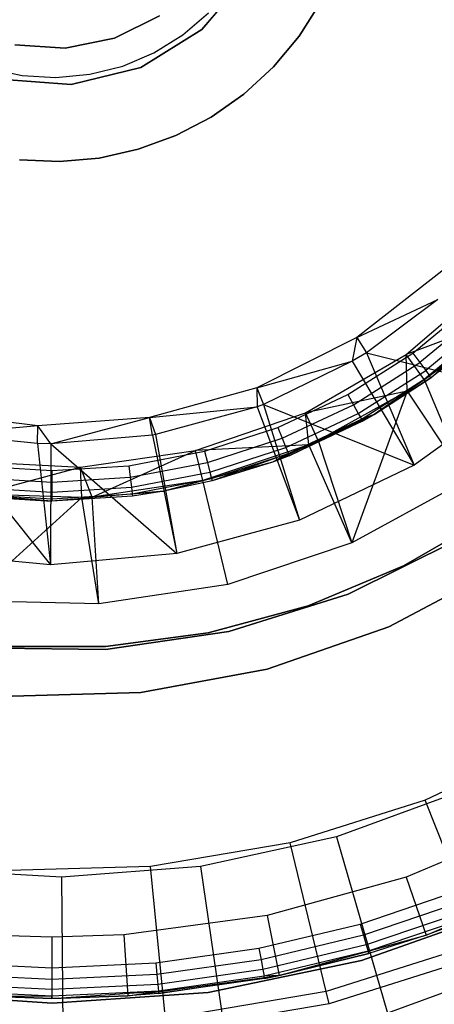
# Model space of a CAD drawing. Extents: x -102 to 101, y -101 to 102.
# Tile 143 of 256: x -2 to 12, y -38 to -5. Entities that reach past the tile are written whole.
import ezdxf

# ---------------------------------------------------------------- set-up
doc = ezdxf.new("R2010")
doc.units = 0
doc.header["$LTSCALE"] = 25.4
doc.layers.get('0').update_dxf_attribs({"linetype": 'CONTINUOUS'})

# ---------------------------------------------------------------- blocks, each defined once
blk = doc.blocks.new('NL2500012268_STL')
at = {"color": 0}
for p, q in [((107.539, -5.691, 336), (109.056, -3.901, 336)), ((109.056, -3.901, 337), (107.539, -5.691, 337)), ((109.056, -3.901, 337), (107.539, -5.691, 337)), ((107.539, -5.691, 336), (109.056, -3.901, 336)), ((111.421, -4.802, 335), (110.72, -5.906, 335)), ((110.72, -5.906, 336), (111.421, -4.802, 336)), ((111.421, -4.802, 335), (110.72, -5.906, 335)), ((110.72, -5.906, 336), (111.421, -4.802, 336)), ((106.918, -5.864, 338), (107.762, -5.144, 338)), ((106.918, -5.864, 338), (107.762, -5.144, 338)), ((106.918, -5.864, 336), (107.762, -5.144, 336)), ((106.918, -5.864, 336), (107.762, -5.144, 336)), ((104.681, -5.968, 1644.11), (106.155, -5.238, 1644.11)), ((106.155, -5.238, 1645.11), (104.681, -5.968, 1645.11)), ((106.155, -5.238, 1645.11), (104.681, -5.968, 1645.11)), ((104.681, -5.968, 1644.11), (106.155, -5.238, 1644.11)), ((105.542, -6.924, 336), (107.539, -5.691, 336)), ((107.539, -5.691, 337), (105.542, -6.924, 337)), ((107.539, -5.691, 337), (105.542, -6.924, 337)), ((105.542, -6.924, 336), (107.539, -5.691, 336)), ((107.539, -5.691, 337), (107.539, -5.691, 336)), ((107.539, -5.691, 337), (107.539, -5.691, 336)), ((103.069, -6.292, 1644.11), (104.681, -5.968, 1644.11)), ((104.681, -5.968, 1645.11), (103.069, -6.292, 1645.11)), ((104.681, -5.968, 1645.11), (103.069, -6.292, 1645.11)), ((103.069, -6.292, 1644.11), (104.681, -5.968, 1644.11)), ((104.681, -5.968, 1644.11), (104.681, -5.968, 1645.11)), ((104.681, -5.968, 1644.11), (104.681, -5.968, 1645.11)), ((105.973, -6.448, 338), (106.918, -5.864, 338)), ((105.973, -6.448, 338), (106.918, -5.864, 338)), ((105.973, -6.448, 336), (106.918, -5.864, 336)), ((105.973, -6.448, 336), (106.918, -5.864, 336)), ((106.918, -5.864, 338), (106.918, -5.864, 336)), ((106.918, -5.864, 338), (106.918, -5.864, 336)), ((110.72, -5.906, 335), (109.881, -6.91, 335)), ((109.881, -6.91, 336), (110.72, -5.906, 336)), ((110.72, -5.906, 335), (109.881, -6.91, 335)), ((109.881, -6.91, 336), (110.72, -5.906, 336)), ((110.72, -5.906, 335), (110.72, -5.906, 336)), ((110.72, -5.906, 335), (110.72, -5.906, 336)), ((101.428, -6.187, 1644.11), (103.069, -6.292, 1644.11)), ((103.069, -6.292, 1645.11), (101.428, -6.187, 1645.11)), ((103.069, -6.292, 1645.11), (101.428, -6.187, 1645.11)), ((101.428, -6.187, 1644.11), (103.069, -6.292, 1644.11)), ((103.069, -6.292, 1644.11), (103.069, -6.292, 1645.11)), ((103.069, -6.292, 1644.11), (103.069, -6.292, 1645.11)), ((104.951, -6.88, 338), (105.973, -6.448, 338)), ((104.951, -6.88, 338), (105.973, -6.448, 338)), ((104.951, -6.88, 336), (105.973, -6.448, 336)), ((104.951, -6.88, 336), (105.973, -6.448, 336)), ((105.973, -6.448, 338), (105.973, -6.448, 336)), ((105.973, -6.448, 338), (105.973, -6.448, 336)), ((100.577, -6.954, 338), (101.662, -7.189, 338)), ((100.577, -6.954, 338), (101.662, -7.189, 338)), ((100.577, -6.954, 336), (101.662, -7.189, 336)), ((100.577, -6.954, 336), (101.662, -7.189, 336)), ((103.263, -7.481, 336), (105.542, -6.924, 336)), ((105.542, -6.924, 337), (103.263, -7.481, 337)), ((105.542, -6.924, 337), (103.263, -7.481, 337)), ((103.263, -7.481, 336), (105.542, -6.924, 336)), ((103.875, -7.151, 338), (104.951, -6.88, 338)), ((103.875, -7.151, 338), (104.951, -6.88, 338)), ((103.875, -7.151, 336), (104.951, -6.88, 336)), ((103.875, -7.151, 336), (104.951, -6.88, 336)), ((104.951, -6.88, 338), (104.951, -6.88, 336)), ((104.951, -6.88, 338), (104.951, -6.88, 336)), ((105.542, -6.924, 337), (105.542, -6.924, 336)), ((105.542, -6.924, 337), (105.542, -6.924, 336)), ((109.881, -6.91, 335), (108.918, -7.795, 335)), ((108.918, -7.795, 336), (109.881, -6.91, 336)), ((109.881, -6.91, 335), (108.918, -7.795, 335)), ((108.918, -7.795, 336), (109.881, -6.91, 336)), ((109.881, -6.91, 335), (109.881, -6.91, 336)), ((109.881, -6.91, 335), (109.881, -6.91, 336)), ((100.923, -7.305, 336), (103.263, -7.481, 336)), ((103.263, -7.481, 337), (100.923, -7.305, 337)), ((103.263, -7.481, 337), (100.923, -7.305, 337)), ((100.923, -7.305, 336), (103.263, -7.481, 336)), ((101.662, -7.189, 338), (102.77, -7.255, 338)), ((101.662, -7.189, 338), (102.77, -7.255, 338)), ((101.662, -7.189, 338), (101.662, -7.189, 336)), ((101.662, -7.189, 336), (102.77, -7.255, 336)), ((101.662, -7.189, 338), (101.662, -7.189, 336)), ((101.662, -7.189, 336), (102.77, -7.255, 336)), ((102.77, -7.255, 338), (103.875, -7.151, 338)), ((102.77, -7.255, 338), (103.875, -7.151, 338)), ((102.77, -7.255, 336), (103.875, -7.151, 336)), ((102.77, -7.255, 336), (103.875, -7.151, 336)), ((102.77, -7.255, 338), (102.77, -7.255, 336)), ((102.77, -7.255, 338), (102.77, -7.255, 336)), ((103.875, -7.151, 338), (103.875, -7.151, 336)), ((103.875, -7.151, 338), (103.875, -7.151, 336)), ((103.263, -7.481, 337), (103.263, -7.481, 336)), ((103.263, -7.481, 337), (103.263, -7.481, 336)), ((108.918, -7.795, 335), (107.848, -8.547, 335)), ((107.848, -8.547, 336), (108.918, -7.795, 336)), ((108.918, -7.795, 335), (107.848, -8.547, 335)), ((107.848, -8.547, 336), (108.918, -7.795, 336)), ((108.918, -7.795, 335), (108.918, -7.795, 336)), ((108.918, -7.795, 335), (108.918, -7.795, 336)), ((107.848, -8.547, 335), (106.688, -9.153, 335)), ((106.688, -9.153, 336), (107.848, -8.547, 336)), ((107.848, -8.547, 335), (106.688, -9.153, 335)), ((106.688, -9.153, 336), (107.848, -8.547, 336)), ((107.848, -8.547, 335), (107.848, -8.547, 336)), ((107.848, -8.547, 335), (107.848, -8.547, 336)), ((106.688, -9.153, 335), (105.46, -9.602, 335)), ((105.46, -9.602, 336), (106.688, -9.153, 336)), ((106.688, -9.153, 335), (105.46, -9.602, 335)), ((105.46, -9.602, 336), (106.688, -9.153, 336)), ((106.688, -9.153, 335), (106.688, -9.153, 336)), ((106.688, -9.153, 335), (106.688, -9.153, 336)), ((105.46, -9.602, 335), (104.183, -9.887, 335)), ((104.183, -9.887, 336), (105.46, -9.602, 336)), ((105.46, -9.602, 335), (104.183, -9.887, 335)), ((104.183, -9.887, 336), (105.46, -9.602, 336)), ((105.46, -9.602, 335), (105.46, -9.602, 336)), ((105.46, -9.602, 335), (105.46, -9.602, 336)), ((102.88, -10.003, 335), (101.573, -9.948, 335)), ((101.573, -9.948, 336), (102.88, -10.003, 336)), ((102.88, -10.003, 335), (101.573, -9.948, 335)), ((101.573, -9.948, 336), (102.88, -10.003, 336)), ((104.183, -9.887, 335), (102.88, -10.003, 335)), ((102.88, -10.003, 336), (104.183, -9.887, 336)), ((104.183, -9.887, 335), (102.88, -10.003, 335)), ((102.88, -10.003, 336), (104.183, -9.887, 336)), ((104.183, -9.887, 335), (104.183, -9.887, 336)), ((104.183, -9.887, 335), (104.183, -9.887, 336)), ((102.88, -10.003, 335), (102.88, -10.003, 336)), ((102.88, -10.003, 335), (102.88, -10.003, 336)), ((115.489, -13.508, 333.5), (112.608, -15.754, 333.5)), ((115.489, -13.508, 333.5), (112.608, -15.754, 333.5)), ((114.228, -16.312, 336), (117.104, -13.825, 336)), ((114.228, -16.312, 336), (117.104, -13.825, 336)), ((112.608, -15.754, 333.5), (115.254, -14.512, 331.452)), ((112.608, -15.754, 333.5), (115.254, -14.512, 331.452)), ((115.254, -14.512, 331.452), (112.921, -16.248, 331.452)), ((115.254, -14.512, 331.452), (112.921, -16.248, 331.452)), ((114.445, -16.261, 323.667), (116.39, -14.652, 323.667)), ((114.445, -16.261, 323.667), (116.39, -14.652, 323.667)), ((116.652, -14.931, 323.591), (114.67, -16.571, 323.591)), ((116.652, -14.931, 323.591), (114.67, -16.571, 323.591)), ((117.119, -15.222, 332.5), (114.228, -16.312, 336)), ((117.119, -15.222, 332.5), (114.228, -16.312, 336)), ((117.119, -15.222, 332.5), (114.807, -17.127, 332.5)), ((117.119, -15.222, 332.5), (114.807, -17.127, 332.5)), ((116.874, -15.168, 323.374), (114.861, -16.833, 323.374)), ((116.874, -15.168, 323.374), (114.861, -16.833, 323.374)), ((114.988, -17.009, 323.05), (117.023, -15.326, 323.05)), ((114.988, -17.009, 323.05), (117.023, -15.326, 323.05)), ((115.033, -17.07, 322.667), (117.023, -15.326, 323.05)), ((115.033, -17.07, 322.667), (117.023, -15.326, 323.05)), ((112.608, -15.754, 333.5), (109.344, -17.395, 333.5)), ((112.608, -15.754, 333.5), (109.344, -17.395, 333.5)), ((112.608, -15.754, 333.5), (112.461, -16.53, 331.452)), ((112.608, -15.754, 333.5), (112.461, -16.53, 331.452)), ((112.608, -15.754, 333.5), (112.921, -16.248, 331.452)), ((112.608, -15.754, 333.5), (112.921, -16.248, 331.452)), ((110.932, -18.209, 336), (114.228, -16.312, 336)), ((110.932, -18.209, 336), (114.228, -16.312, 336)), ((112.314, -17.614, 323.667), (114.445, -16.261, 323.667)), ((112.314, -17.614, 323.667), (114.445, -16.261, 323.667)), ((112.921, -16.248, 331.452), (112.461, -16.53, 331.452)), ((112.921, -16.248, 331.452), (112.461, -16.53, 331.452)), ((112.921, -16.248, 331.452), (114.48, -19.928, 327.5)), ((112.921, -16.248, 331.452), (114.48, -19.928, 327.5)), ((112.921, -16.248, 331.452), (117.847, -17.495, 327.5)), ((112.921, -16.248, 331.452), (117.847, -17.495, 327.5)), ((116.194, -16.164, 314.167), (113.181, -18.273, 314.167)), ((116.194, -16.164, 314.167), (113.181, -18.273, 314.167)), ((114.257, -17.504, 332.5), (114.228, -16.312, 336)), ((114.807, -17.127, 332.5), (114.228, -16.312, 336)), ((114.257, -17.504, 332.5), (114.228, -16.312, 336)), ((114.807, -17.127, 332.5), (114.228, -16.312, 336)), ((114.445, -16.261, 323.667), (114.67, -16.571, 323.591)), ((114.445, -16.261, 323.667), (114.67, -16.571, 323.591)), ((116.194, -16.164, 314.167), (115.033, -17.07, 322.667)), ((116.194, -16.164, 314.167), (115.033, -17.07, 322.667)), ((116.194, -16.164, 322.667), (115.033, -17.07, 322.667)), ((116.194, -16.164, 322.667), (115.033, -17.07, 322.667)), ((109.344, -17.395, 333.5), (112.461, -16.53, 331.452)), ((109.344, -17.395, 333.5), (112.461, -16.53, 331.452)), ((112.461, -16.53, 331.452), (109.555, -17.941, 331.452)), ((112.461, -16.53, 331.452), (109.555, -17.941, 331.452)), ((112.461, -16.53, 331.452), (114.48, -19.928, 327.5)), ((112.461, -16.53, 331.452), (114.48, -19.928, 327.5)), ((112.498, -17.949, 323.591), (114.67, -16.571, 323.591)), ((112.498, -17.949, 323.591), (114.67, -16.571, 323.591)), ((114.67, -16.571, 323.591), (114.861, -16.833, 323.374)), ((114.67, -16.571, 323.591), (114.861, -16.833, 323.374)), ((112.655, -18.233, 323.374), (114.861, -16.833, 323.374)), ((112.655, -18.233, 323.374), (114.861, -16.833, 323.374)), ((112.759, -18.423, 323.05), (114.988, -17.009, 323.05)), ((112.759, -18.423, 323.05), (114.988, -17.009, 323.05)), ((113.181, -18.273, 322.667), (114.988, -17.009, 323.05)), ((113.181, -18.273, 322.667), (114.988, -17.009, 323.05)), ((114.861, -16.833, 323.374), (114.988, -17.009, 323.05)), ((114.861, -16.833, 323.374), (114.988, -17.009, 323.05)), ((115.033, -17.07, 322.667), (114.988, -17.009, 323.05)), ((115.033, -17.07, 322.667), (114.988, -17.009, 323.05)), ((113.181, -18.273, 314.167), (115.033, -17.07, 322.667)), ((115.033, -17.07, 322.667), (113.181, -18.273, 322.667)), ((113.181, -18.273, 314.167), (115.033, -17.07, 322.667)), ((115.033, -17.07, 322.667), (113.181, -18.273, 322.667)), ((114.807, -17.127, 332.5), (114.257, -17.504, 332.5)), ((114.807, -17.127, 332.5), (114.257, -17.504, 332.5)), ((114.807, -17.127, 332.5), (116.192, -20.421, 329)), ((114.807, -17.127, 332.5), (116.192, -20.421, 329)), ((109.344, -17.395, 333.5), (105.823, -18.368, 333.5)), ((109.344, -17.395, 333.5), (105.823, -18.368, 333.5)), ((109.344, -17.395, 333.5), (109.353, -18.017, 331.452)), ((109.344, -17.395, 333.5), (109.353, -18.017, 331.452)), ((109.344, -17.395, 333.5), (109.555, -17.941, 331.452)), ((109.344, -17.395, 333.5), (109.555, -17.941, 331.452)), ((110.03, -18.689, 323.667), (112.314, -17.614, 323.667)), ((110.03, -18.689, 323.667), (112.314, -17.614, 323.667)), ((114.257, -17.504, 332.5), (110.932, -18.209, 336)), ((114.257, -17.504, 332.5), (110.932, -18.209, 336)), ((114.257, -17.504, 332.5), (111.347, -19.119, 332.5)), ((114.257, -17.504, 332.5), (111.347, -19.119, 332.5)), ((112.314, -17.614, 323.667), (112.498, -17.949, 323.591)), ((112.314, -17.614, 323.667), (112.498, -17.949, 323.591)), ((114.257, -17.504, 332.5), (112.442, -22.463, 329)), ((114.257, -17.504, 332.5), (112.442, -22.463, 329)), ((114.257, -17.504, 332.5), (116.192, -20.421, 329)), ((114.257, -17.504, 332.5), (116.192, -20.421, 329)), ((117.847, -17.495, 327.5), (114.48, -19.928, 327.5)), ((117.847, -17.495, 327.5), (114.48, -19.928, 327.5)), ((105.823, -18.368, 333.5), (109.353, -18.017, 331.452)), ((105.823, -18.368, 333.5), (109.353, -18.017, 331.452)), ((109.353, -18.017, 331.452), (106.029, -18.925, 331.452)), ((109.353, -18.017, 331.452), (106.029, -18.925, 331.452)), ((109.555, -17.941, 331.452), (109.353, -18.017, 331.452)), ((109.555, -17.941, 331.452), (109.353, -18.017, 331.452)), ((109.353, -18.017, 331.452), (110.732, -21.721, 327.5)), ((109.353, -18.017, 331.452), (110.732, -21.721, 327.5)), ((109.555, -17.941, 331.452), (110.732, -21.721, 327.5)), ((109.555, -17.941, 331.452), (110.732, -21.721, 327.5)), ((109.555, -17.941, 331.452), (114.48, -19.928, 327.5)), ((109.555, -17.941, 331.452), (114.48, -19.928, 327.5)), ((110.171, -19.044, 323.591), (112.498, -17.949, 323.591)), ((110.171, -19.044, 323.591), (112.498, -17.949, 323.591)), ((112.498, -17.949, 323.591), (112.655, -18.233, 323.374)), ((112.498, -17.949, 323.591), (112.655, -18.233, 323.374)), ((102.18, -18.635, 333.5), (98.555, -18.186, 333.5)), ((102.18, -18.635, 333.5), (98.555, -18.186, 333.5)), ((107.338, -19.448, 336), (110.932, -18.209, 336)), ((107.338, -19.448, 336), (110.932, -18.209, 336)), ((113.181, -18.273, 314.167), (109.847, -19.828, 314.167)), ((113.181, -18.273, 314.167), (109.847, -19.828, 314.167)), ((110.29, -19.346, 323.374), (112.655, -18.233, 323.374)), ((110.29, -19.346, 323.374), (112.655, -18.233, 323.374)), ((110.398, -19.618, 322.667), (113.181, -18.273, 314.167)), ((110.398, -19.618, 322.667), (113.181, -18.273, 314.167)), ((111.042, -19.255, 332.5), (110.932, -18.209, 336)), ((111.347, -19.119, 332.5), (110.932, -18.209, 336)), ((111.042, -19.255, 332.5), (110.932, -18.209, 336)), ((111.347, -19.119, 332.5), (110.932, -18.209, 336)), ((112.655, -18.233, 323.374), (112.759, -18.423, 323.05)), ((112.655, -18.233, 323.374), (112.759, -18.423, 323.05)), ((113.181, -18.273, 322.667), (112.759, -18.423, 323.05)), ((113.181, -18.273, 322.667), (112.759, -18.423, 323.05)), ((113.181, -18.273, 322.667), (112.796, -18.49, 322.667)), ((112.796, -18.49, 322.667), (113.181, -18.273, 314.167)), ((112.796, -18.49, 322.667), (113.181, -18.273, 314.167)), ((113.181, -18.273, 322.667), (112.796, -18.49, 322.667)), ((113.181, -18.273, 314.167), (113.181, -18.273, 322.667)), ((113.181, -18.273, 314.167), (113.181, -18.273, 322.667)), ((102.18, -18.635, 333.5), (99.166, -18.908, 331.452)), ((102.18, -18.635, 333.5), (99.166, -18.908, 331.452)), ((102.165, -19.219, 331.452), (102.18, -18.635, 333.5)), ((102.165, -19.219, 331.452), (102.18, -18.635, 333.5)), ((105.823, -18.368, 333.5), (102.18, -18.635, 333.5)), ((105.823, -18.368, 333.5), (102.18, -18.635, 333.5)), ((102.597, -19.225, 331.452), (102.18, -18.635, 333.5)), ((102.597, -19.225, 331.452), (102.18, -18.635, 333.5)), ((102.597, -19.225, 331.452), (105.823, -18.368, 333.5)), ((102.597, -19.225, 331.452), (105.823, -18.368, 333.5)), ((105.923, -18.944, 331.452), (105.823, -18.368, 333.5)), ((105.823, -18.368, 333.5), (106.029, -18.925, 331.452)), ((105.923, -18.944, 331.452), (105.823, -18.368, 333.5)), ((105.823, -18.368, 333.5), (106.029, -18.925, 331.452)), ((110.37, -19.548, 323.05), (112.759, -18.423, 323.05)), ((110.37, -19.548, 323.05), (112.759, -18.423, 323.05)), ((112.796, -18.49, 322.667), (110.398, -19.618, 322.667)), ((112.796, -18.49, 322.667), (110.398, -19.618, 322.667)), ((112.796, -18.49, 322.667), (112.759, -18.423, 323.05)), ((112.796, -18.49, 322.667), (112.759, -18.423, 323.05)), ((102.165, -19.219, 331.452), (99.166, -18.908, 331.452)), ((99.166, -18.908, 331.452), (102.587, -23.178, 327.5)), ((102.165, -19.219, 331.452), (99.166, -18.908, 331.452)), ((99.166, -18.908, 331.452), (102.587, -23.178, 327.5)), ((105.923, -18.944, 331.452), (102.597, -19.225, 331.452)), ((105.923, -18.944, 331.452), (102.597, -19.225, 331.452)), ((106.029, -18.925, 331.452), (105.923, -18.944, 331.452)), ((106.029, -18.925, 331.452), (105.923, -18.944, 331.452)), ((105.923, -18.944, 331.452), (106.725, -22.816, 327.5)), ((105.923, -18.944, 331.452), (106.725, -22.816, 327.5)), ((106.029, -18.925, 331.452), (106.725, -22.816, 327.5)), ((106.029, -18.925, 331.452), (106.725, -22.816, 327.5)), ((107.629, -19.469, 323.667), (110.03, -18.689, 323.667)), ((107.629, -19.469, 323.667), (110.03, -18.689, 323.667)), ((110.03, -18.689, 323.667), (110.171, -19.044, 323.591)), ((110.03, -18.689, 323.667), (110.171, -19.044, 323.591)), ((102.597, -19.225, 331.452), (102.165, -19.219, 331.452)), ((102.165, -19.219, 331.452), (102.587, -23.178, 327.5)), ((102.165, -19.219, 331.452), (102.587, -23.178, 327.5)), ((102.597, -19.225, 331.452), (102.165, -19.219, 331.452)), ((102.597, -19.225, 331.452), (102.587, -23.178, 327.5)), ((102.597, -19.225, 331.452), (102.587, -23.178, 327.5)), ((102.597, -19.225, 331.452), (106.725, -22.816, 327.5)), ((102.597, -19.225, 331.452), (106.725, -22.816, 327.5)), ((111.042, -19.255, 332.5), (107.338, -19.448, 336)), ((111.042, -19.255, 332.5), (107.338, -19.448, 336)), ((111.042, -19.255, 332.5), (107.572, -20.42, 332.5)), ((111.042, -19.255, 332.5), (107.572, -20.42, 332.5)), ((107.725, -19.839, 323.591), (110.171, -19.044, 323.591)), ((107.725, -19.839, 323.591), (110.171, -19.044, 323.591)), ((110.171, -19.044, 323.591), (110.29, -19.346, 323.374)), ((110.171, -19.044, 323.591), (110.29, -19.346, 323.374)), ((111.347, -19.119, 332.5), (111.042, -19.255, 332.5)), ((111.347, -19.119, 332.5), (111.042, -19.255, 332.5)), ((112.442, -22.463, 329), (111.042, -19.255, 332.5)), ((112.442, -22.463, 329), (111.042, -19.255, 332.5)), ((111.347, -19.119, 332.5), (112.442, -22.463, 329)), ((111.347, -19.119, 332.5), (112.442, -22.463, 329)), ((103.574, -19.985, 336), (107.338, -19.448, 336)), ((103.574, -19.985, 336), (107.338, -19.448, 336)), ((103.953, -20.965, 332.5), (107.338, -19.448, 336)), ((103.953, -20.965, 332.5), (107.338, -19.448, 336)), ((105.15, -19.942, 323.667), (107.629, -19.469, 323.667)), ((105.15, -19.942, 323.667), (107.629, -19.469, 323.667)), ((107.572, -20.42, 332.5), (107.338, -19.448, 336)), ((107.572, -20.42, 332.5), (107.338, -19.448, 336)), ((107.629, -19.469, 323.667), (107.725, -19.839, 323.591)), ((107.629, -19.469, 323.667), (107.725, -19.839, 323.591)), ((107.805, -20.153, 323.374), (110.29, -19.346, 323.374)), ((107.805, -20.153, 323.374), (110.29, -19.346, 323.374)), ((107.859, -20.363, 323.05), (110.37, -19.548, 323.05)), ((107.859, -20.363, 323.05), (110.37, -19.548, 323.05)), ((110.37, -19.548, 323.05), (107.878, -20.437, 322.667)), ((110.37, -19.548, 323.05), (107.878, -20.437, 322.667)), ((110.37, -19.548, 323.05), (109.847, -19.828, 322.667)), ((110.37, -19.548, 323.05), (109.847, -19.828, 322.667)), ((110.398, -19.618, 322.667), (109.847, -19.828, 314.167)), ((110.398, -19.618, 322.667), (109.847, -19.828, 314.167)), ((110.398, -19.618, 322.667), (109.847, -19.828, 322.667)), ((110.398, -19.618, 322.667), (109.847, -19.828, 322.667)), ((110.29, -19.346, 323.374), (110.37, -19.548, 323.05)), ((110.29, -19.346, 323.374), (110.37, -19.548, 323.05)), ((110.398, -19.618, 322.667), (110.37, -19.548, 323.05)), ((110.398, -19.618, 322.667), (110.37, -19.548, 323.05)), ((99.776, -19.799, 336), (103.574, -19.985, 336)), ((99.776, -19.799, 336), (103.574, -19.985, 336)), ((100.112, -19.942, 323.667), (102.631, -20.1, 323.667)), ((100.112, -19.942, 323.667), (102.631, -20.1, 323.667)), ((102.631, -20.1, 323.667), (105.15, -19.942, 323.667)), ((102.631, -20.1, 323.667), (105.15, -19.942, 323.667)), ((105.15, -19.942, 323.667), (105.198, -20.321, 323.591)), ((105.15, -19.942, 323.667), (105.198, -20.321, 323.591)), ((105.198, -20.321, 323.591), (107.725, -19.839, 323.591)), ((105.198, -20.321, 323.591), (107.725, -19.839, 323.591)), ((109.847, -19.828, 314.167), (106.295, -20.779, 314.167)), ((109.847, -19.828, 314.167), (106.295, -20.779, 314.167)), ((107.725, -19.839, 323.591), (107.805, -20.153, 323.374)), ((107.725, -19.839, 323.591), (107.805, -20.153, 323.374)), ((109.847, -19.828, 314.167), (107.878, -20.437, 322.667)), ((109.847, -19.828, 322.667), (107.878, -20.437, 322.667)), ((109.847, -19.828, 314.167), (107.878, -20.437, 322.667)), ((109.847, -19.828, 322.667), (107.878, -20.437, 322.667)), ((109.847, -19.828, 322.667), (109.847, -19.828, 314.167)), ((109.847, -19.828, 322.667), (109.847, -19.828, 314.167)), ((114.48, -19.928, 327.5), (110.732, -21.721, 327.5)), ((114.48, -19.928, 327.5), (110.732, -21.721, 327.5)), ((100.293, -20.874, 332.5), (103.574, -19.985, 336)), ((100.293, -20.874, 332.5), (103.574, -19.985, 336)), ((102.631, -20.1, 323.667), (102.631, -20.483, 323.591)), ((102.631, -20.1, 323.667), (102.631, -20.483, 323.591)), ((103.62, -20.984, 332.5), (103.574, -19.985, 336)), ((103.62, -20.984, 332.5), (103.574, -19.985, 336)), ((103.953, -20.965, 332.5), (103.574, -19.985, 336)), ((103.953, -20.965, 332.5), (103.574, -19.985, 336)), ((105.239, -20.643, 323.374), (107.805, -20.153, 323.374)), ((105.239, -20.643, 323.374), (107.805, -20.153, 323.374)), ((107.805, -20.153, 323.374), (107.859, -20.363, 323.05)), ((107.805, -20.153, 323.374), (107.859, -20.363, 323.05)), ((100.064, -20.321, 323.591), (102.631, -20.483, 323.591)), ((100.064, -20.321, 323.591), (102.631, -20.483, 323.591)), ((102.631, -20.483, 323.591), (105.198, -20.321, 323.591)), ((102.631, -20.483, 323.591), (105.198, -20.321, 323.591)), ((102.631, -20.483, 323.591), (102.631, -20.807, 323.374)), ((102.631, -20.483, 323.591), (102.631, -20.807, 323.374)), ((107.572, -20.42, 332.5), (103.953, -20.965, 332.5)), ((107.572, -20.42, 332.5), (103.953, -20.965, 332.5)), ((105.198, -20.321, 323.591), (105.239, -20.643, 323.374)), ((105.198, -20.321, 323.591), (105.239, -20.643, 323.374)), ((105.266, -20.858, 323.05), (107.859, -20.363, 323.05)), ((105.266, -20.858, 323.05), (107.859, -20.363, 323.05)), ((107.859, -20.363, 323.05), (106.295, -20.779, 322.667)), ((107.859, -20.363, 323.05), (106.295, -20.779, 322.667)), ((107.878, -20.437, 322.667), (106.295, -20.779, 314.167)), ((107.878, -20.437, 322.667), (106.295, -20.779, 314.167)), ((107.878, -20.437, 322.667), (106.295, -20.779, 322.667)), ((107.878, -20.437, 322.667), (106.295, -20.779, 322.667)), ((108.393, -23.822, 329), (107.572, -20.42, 332.5)), ((108.393, -23.822, 329), (107.572, -20.42, 332.5)), ((107.859, -20.363, 323.05), (107.878, -20.437, 322.667)), ((107.859, -20.363, 323.05), (107.878, -20.437, 322.667)), ((116.192, -20.421, 329), (112.442, -22.463, 329)), ((116.192, -20.421, 329), (112.442, -22.463, 329)), ((102.631, -21.1, 314.167), (98.967, -20.779, 314.167)), ((102.631, -21.1, 314.167), (98.967, -20.779, 314.167)), ((99.996, -20.858, 323.05), (102.631, -21.024, 323.05)), ((99.996, -20.858, 323.05), (102.631, -21.024, 323.05)), ((100.023, -20.643, 323.374), (102.631, -20.807, 323.374)), ((100.023, -20.643, 323.374), (102.631, -20.807, 323.374)), ((103.62, -20.984, 332.5), (100.293, -20.874, 332.5)), ((103.62, -20.984, 332.5), (100.293, -20.874, 332.5)), ((102.631, -20.807, 323.374), (105.239, -20.643, 323.374)), ((102.631, -20.807, 323.374), (105.239, -20.643, 323.374)), ((106.295, -20.779, 314.167), (102.631, -21.1, 314.167)), ((106.295, -20.779, 314.167), (102.631, -21.1, 314.167)), ((102.631, -20.807, 323.374), (102.631, -21.024, 323.05)), ((102.631, -20.807, 323.374), (102.631, -21.024, 323.05)), ((102.631, -21.024, 323.05), (105.266, -20.858, 323.05)), ((102.631, -21.024, 323.05), (105.266, -20.858, 323.05)), ((105.239, -20.643, 323.374), (105.266, -20.858, 323.05)), ((105.239, -20.643, 323.374), (105.266, -20.858, 323.05)), ((105.266, -20.858, 323.05), (106.295, -20.779, 322.667)), ((105.266, -20.858, 323.05), (106.295, -20.779, 322.667)), ((105.266, -20.858, 323.05), (105.275, -20.934, 322.667)), ((105.266, -20.858, 323.05), (105.275, -20.934, 322.667)), ((106.295, -20.779, 314.167), (105.275, -20.934, 322.667)), ((106.295, -20.779, 322.667), (105.275, -20.934, 322.667)), ((106.295, -20.779, 314.167), (105.275, -20.934, 322.667)), ((106.295, -20.779, 322.667), (105.275, -20.934, 322.667)), ((106.295, -20.779, 322.667), (106.295, -20.779, 314.167)), ((106.295, -20.779, 322.667), (106.295, -20.779, 314.167)), ((99.901, -24.352, 329), (103.62, -20.984, 332.5)), ((99.901, -24.352, 329), (103.62, -20.984, 332.5)), ((102.631, -21.1, 322.667), (99.986, -20.934, 322.667)), ((99.986, -20.934, 322.667), (102.631, -21.1, 314.167)), ((99.986, -20.934, 322.667), (102.631, -21.1, 314.167)), ((102.631, -21.1, 322.667), (99.986, -20.934, 322.667)), ((105.275, -20.934, 322.667), (102.631, -21.1, 314.167)), ((105.275, -20.934, 322.667), (102.631, -21.1, 322.667)), ((105.275, -20.934, 322.667), (102.631, -21.1, 314.167)), ((105.275, -20.934, 322.667), (102.631, -21.1, 322.667)), ((102.631, -21.024, 323.05), (102.631, -21.1, 322.667)), ((102.631, -21.024, 323.05), (102.631, -21.1, 322.667)), ((102.631, -21.1, 322.667), (102.631, -21.1, 314.167)), ((102.631, -21.1, 322.667), (102.631, -21.1, 314.167)), ((103.953, -20.965, 332.5), (103.62, -20.984, 332.5)), ((103.953, -20.965, 332.5), (103.62, -20.984, 332.5)), ((104.17, -24.459, 329), (103.62, -20.984, 332.5)), ((104.17, -24.459, 329), (103.62, -20.984, 332.5)), ((104.17, -24.459, 329), (103.953, -20.965, 332.5)), ((104.17, -24.459, 329), (103.953, -20.965, 332.5)), ((114.141, -23.216, 1644), (117.072, -21.517, 1644)), ((117.072, -21.517, 1643), (114.141, -23.216, 1643)), ((114.141, -23.216, 1644), (117.072, -21.517, 1644)), ((117.072, -21.517, 1643), (114.141, -23.216, 1643)), ((110.732, -21.721, 327.5), (106.725, -22.816, 327.5)), ((110.732, -21.721, 327.5), (106.725, -22.816, 327.5)), ((112.442, -22.463, 329), (108.393, -23.822, 329)), ((112.442, -22.463, 329), (108.393, -23.822, 329)), ((115.978, -22.328, 1717), (112.322, -24.139, 1717)), ((112.322, -24.139, 1641), (115.978, -22.328, 1641)), ((112.322, -24.139, 1641), (115.978, -22.328, 1641)), ((115.978, -22.328, 1717), (112.322, -24.139, 1717)), ((102.587, -23.178, 327.5), (98.45, -22.795, 327.5)), ((102.587, -23.178, 327.5), (98.45, -22.795, 327.5)), ((106.725, -22.816, 327.5), (102.587, -23.178, 327.5)), ((106.725, -22.816, 327.5), (102.587, -23.178, 327.5)), ((111.013, -24.517, 1644), (114.141, -23.216, 1644)), ((114.141, -23.216, 1643), (111.013, -24.517, 1643)), ((111.013, -24.517, 1644), (114.141, -23.216, 1644)), ((114.141, -23.216, 1643), (111.013, -24.517, 1643)), ((113.657, -25.205, 1717), (117.375, -23.229, 1717)), ((117.375, -23.229, 1641), (113.657, -25.205, 1641)), ((113.657, -25.205, 1717), (117.375, -23.229, 1717)), ((117.375, -23.229, 1641), (113.657, -25.205, 1641)), ((114.141, -23.216, 1644), (114.141, -23.216, 1643)), ((114.141, -23.216, 1644), (114.141, -23.216, 1643)), ((108.393, -23.822, 329), (104.17, -24.459, 329)), ((108.393, -23.822, 329), (104.17, -24.459, 329)), ((104.17, -24.459, 329), (99.901, -24.352, 329)), ((104.17, -24.459, 329), (99.901, -24.352, 329)), ((112.322, -24.139, 1717), (108.427, -25.355, 1717)), ((108.427, -25.355, 1641), (112.322, -24.139, 1641)), ((108.427, -25.355, 1641), (112.322, -24.139, 1641)), ((112.322, -24.139, 1717), (108.427, -25.355, 1717)), ((112.322, -24.139, 1641), (112.322, -24.139, 1717)), ((112.322, -24.139, 1641), (112.322, -24.139, 1717)), ((107.742, -25.4, 1644), (111.013, -24.517, 1644)), ((111.013, -24.517, 1643), (107.742, -25.4, 1643)), ((107.742, -25.4, 1644), (111.013, -24.517, 1644)), ((111.013, -24.517, 1643), (107.742, -25.4, 1643)), ((111.013, -24.517, 1644), (111.013, -24.517, 1643)), ((111.013, -24.517, 1644), (111.013, -24.517, 1643)), ((104.384, -25.848, 1644), (107.742, -25.4, 1644)), ((107.742, -25.4, 1643), (104.384, -25.848, 1643)), ((104.384, -25.848, 1644), (107.742, -25.4, 1644)), ((107.742, -25.4, 1643), (104.384, -25.848, 1643)), ((108.427, -25.355, 1717), (104.391, -25.948, 1717)), ((104.391, -25.948, 1641), (108.427, -25.355, 1641)), ((104.391, -25.948, 1641), (108.427, -25.355, 1641)), ((108.427, -25.355, 1717), (104.391, -25.948, 1717)), ((107.742, -25.4, 1644), (107.742, -25.4, 1643)), ((107.742, -25.4, 1644), (107.742, -25.4, 1643)), ((108.427, -25.355, 1641), (108.427, -25.355, 1717)), ((108.427, -25.355, 1641), (108.427, -25.355, 1717)), ((109.682, -26.591, 1717), (113.657, -25.205, 1717)), ((113.657, -25.205, 1641), (109.682, -26.591, 1641)), ((109.682, -26.591, 1717), (113.657, -25.205, 1717)), ((113.657, -25.205, 1641), (109.682, -26.591, 1641)), ((113.657, -25.205, 1717), (113.657, -25.205, 1641)), ((113.657, -25.205, 1717), (113.657, -25.205, 1641)), ((104.391, -25.948, 1717), (100.311, -25.901, 1717)), ((100.311, -25.901, 1641), (104.391, -25.948, 1641)), ((100.311, -25.901, 1641), (104.391, -25.948, 1641)), ((104.391, -25.948, 1717), (100.311, -25.901, 1717)), ((100.996, -25.854, 1644), (104.384, -25.848, 1644)), ((104.384, -25.848, 1643), (100.996, -25.854, 1643)), ((100.996, -25.854, 1644), (104.384, -25.848, 1644)), ((104.384, -25.848, 1643), (100.996, -25.854, 1643)), ((104.384, -25.848, 1644), (104.384, -25.848, 1643)), ((104.384, -25.848, 1644), (104.384, -25.848, 1643)), ((104.391, -25.948, 1641), (104.391, -25.948, 1717)), ((104.391, -25.948, 1641), (104.391, -25.948, 1717)), ((105.541, -27.353, 1717), (109.682, -26.591, 1717)), ((109.682, -26.591, 1641), (105.541, -27.353, 1641)), ((105.541, -27.353, 1717), (109.682, -26.591, 1717)), ((109.682, -26.591, 1641), (105.541, -27.353, 1641)), ((109.682, -26.591, 1717), (109.682, -26.591, 1641)), ((109.682, -26.591, 1717), (109.682, -26.591, 1641)), ((101.333, -27.475, 1717), (105.541, -27.353, 1717)), ((105.541, -27.353, 1641), (101.333, -27.475, 1641)), ((101.333, -27.475, 1717), (105.541, -27.353, 1717)), ((105.541, -27.353, 1641), (101.333, -27.475, 1641)), ((105.541, -27.353, 1717), (105.541, -27.353, 1641)), ((105.541, -27.353, 1717), (105.541, -27.353, 1641)), ((119.023, -28.874, 327.5), (114.846, -30.872, 327.5)), ((119.023, -28.874, 327.5), (114.846, -30.872, 327.5)), ((116.227, -30.506, 329), (111.947, -32.071, 329)), ((116.227, -30.506, 329), (111.947, -32.071, 329)), ((114.846, -30.872, 327.5), (110.432, -32.27, 327.5)), ((114.846, -30.872, 327.5), (110.432, -32.27, 327.5)), ((116.684, -35.522, 322.5), (114.846, -30.872, 327.5)), ((116.684, -35.522, 322.5), (114.846, -30.872, 327.5)), ((118.574, -31.551, 297.167), (114.226, -33.394, 297.167)), ((118.574, -31.551, 297.167), (114.226, -33.394, 297.167)), ((111.947, -32.071, 329), (107.494, -33.039, 329)), ((111.947, -32.071, 329), (107.494, -33.039, 329)), ((111.947, -32.071, 329), (113.617, -37.828, 323.005)), ((111.947, -32.071, 329), (113.617, -37.828, 323.005)), ((110.432, -32.27, 327.5), (105.866, -33.039, 327.5)), ((110.432, -32.27, 327.5), (105.866, -33.039, 327.5)), ((111.605, -37.13, 322.5), (110.432, -32.27, 327.5)), ((111.605, -37.13, 322.5), (110.432, -32.27, 327.5)), ((102.951, -33.391, 329), (98.402, -33.122, 329)), ((102.951, -33.391, 329), (98.402, -33.122, 329)), ((105.866, -33.039, 327.5), (101.237, -33.166, 327.5)), ((105.866, -33.039, 327.5), (101.237, -33.166, 327.5)), ((107.494, -33.039, 329), (102.951, -33.391, 329)), ((107.494, -33.039, 329), (102.951, -33.391, 329)), ((106.351, -38.016, 322.5), (105.866, -33.039, 327.5)), ((106.351, -38.016, 322.5), (105.866, -33.039, 327.5)), ((107.494, -33.039, 329), (108.365, -38.97, 323.005)), ((107.494, -33.039, 329), (108.365, -38.97, 323.005)), ((102.951, -33.391, 329), (103.006, -39.386, 323.005)), ((102.951, -33.391, 329), (103.006, -39.386, 323.005)), ((114.226, -33.394, 297.167), (109.672, -34.642, 297.167)), ((114.226, -33.394, 297.167), (109.672, -34.642, 297.167)), ((114.226, -33.394, 297.167), (114.882, -35.283, 299.167)), ((114.226, -33.394, 297.167), (114.882, -35.283, 299.167)), ((114.882, -35.283, 299.167), (119.476, -33.336, 299.167)), ((114.882, -35.283, 299.167), (119.476, -33.336, 299.167)), ((112.723, -34.921, 314.167), (115.949, -33.822, 314.167)), ((112.723, -34.921, 314.167), (115.949, -33.822, 314.167)), ((112.764, -36.116, 333), (117.586, -34.402, 333)), ((117.586, -34.402, 335), (112.764, -36.116, 335)), ((117.586, -34.402, 335), (112.764, -36.116, 335)), ((112.764, -36.116, 333), (117.586, -34.402, 333)), ((116.089, -34.178, 314.091), (112.829, -35.289, 314.091)), ((116.089, -34.178, 314.091), (112.829, -35.289, 314.091)), ((109.672, -34.642, 297.167), (104.992, -35.271, 297.167)), ((109.672, -34.642, 297.167), (104.992, -35.271, 297.167)), ((109.672, -34.642, 297.167), (110.07, -36.602, 299.167)), ((109.672, -34.642, 297.167), (110.07, -36.602, 299.167)), ((116.208, -34.48, 313.874), (112.919, -35.6, 313.874)), ((116.208, -34.48, 313.874), (112.919, -35.6, 313.874)), ((116.287, -34.682, 313.55), (112.979, -35.808, 313.55)), ((116.287, -34.682, 313.55), (112.979, -35.808, 313.55)), ((114.882, -35.283, 313.167), (116.287, -34.682, 313.55)), ((114.882, -35.283, 313.167), (116.287, -34.682, 313.55)), ((109.409, -35.713, 314.167), (112.723, -34.921, 314.167)), ((109.409, -35.713, 314.167), (112.723, -34.921, 314.167)), ((112.723, -34.921, 314.167), (112.829, -35.289, 314.091)), ((112.723, -34.921, 314.167), (112.829, -35.289, 314.091)), ((116.315, -34.753, 313.167), (114.882, -35.283, 299.167)), ((116.315, -34.753, 313.167), (114.882, -35.283, 299.167)), ((116.315, -34.753, 313.167), (114.882, -35.283, 313.167)), ((116.315, -34.753, 313.167), (114.882, -35.283, 313.167)), ((102.631, -35.35, 297.167), (100.27, -35.271, 297.167)), ((102.631, -35.35, 297.167), (100.27, -35.271, 297.167)), ((104.992, -35.271, 297.167), (102.631, -35.35, 297.167)), ((104.992, -35.271, 297.167), (102.631, -35.35, 297.167)), ((102.631, -35.35, 297.167), (102.631, -37.35, 299.167)), ((102.631, -35.35, 297.167), (102.631, -37.35, 299.167)), ((104.992, -35.271, 297.167), (105.125, -37.267, 299.167)), ((104.992, -35.271, 297.167), (105.125, -37.267, 299.167)), ((112.829, -35.289, 314.091), (109.48, -36.088, 314.091)), ((112.829, -35.289, 314.091), (109.48, -36.088, 314.091)), ((110.07, -36.602, 299.167), (114.882, -35.283, 299.167)), ((110.07, -36.602, 299.167), (114.882, -35.283, 299.167)), ((112.829, -35.289, 314.091), (112.919, -35.6, 313.874)), ((112.829, -35.289, 314.091), (112.919, -35.6, 313.874)), ((112.979, -35.808, 313.55), (114.882, -35.283, 313.167)), ((112.979, -35.808, 313.55), (114.882, -35.283, 313.167)), ((114.882, -35.283, 299.167), (113.001, -35.882, 313.167)), ((114.882, -35.283, 299.167), (113.001, -35.882, 313.167)), ((114.882, -35.283, 313.167), (113.001, -35.882, 313.167)), ((114.882, -35.283, 313.167), (113.001, -35.882, 313.167)), ((114.882, -35.283, 299.167), (114.882, -35.283, 313.167)), ((114.882, -35.283, 299.167), (114.882, -35.283, 313.167)), ((106.035, -36.19, 314.167), (109.409, -35.713, 314.167)), ((106.035, -36.19, 314.167), (109.409, -35.713, 314.167)), ((109.409, -35.713, 314.167), (109.48, -36.088, 314.091)), ((109.409, -35.713, 314.167), (109.48, -36.088, 314.091)), ((112.919, -35.6, 313.874), (109.54, -36.407, 313.874)), ((112.919, -35.6, 313.874), (109.54, -36.407, 313.874)), ((116.684, -35.522, 322.5), (111.605, -37.13, 322.5)), ((116.684, -35.522, 322.5), (111.605, -37.13, 322.5)), ((112.919, -35.6, 313.874), (112.979, -35.808, 313.55)), ((112.919, -35.6, 313.874), (112.979, -35.808, 313.55)), ((112.979, -35.808, 313.55), (109.581, -36.62, 313.55)), ((112.979, -35.808, 313.55), (109.581, -36.62, 313.55)), ((110.07, -36.602, 313.167), (112.979, -35.808, 313.55)), ((110.07, -36.602, 313.167), (112.979, -35.808, 313.55)), ((110.07, -36.602, 299.167), (113.001, -35.882, 313.167)), ((113.001, -35.882, 313.167), (110.07, -36.602, 313.167)), ((110.07, -36.602, 299.167), (113.001, -35.882, 313.167)), ((113.001, -35.882, 313.167), (110.07, -36.602, 313.167)), ((116.835, -35.904, 299), (111.701, -37.529, 299)), ((116.835, -35.904, 299), (111.701, -37.529, 299)), ((113.001, -35.882, 313.167), (112.979, -35.808, 313.55)), ((113.001, -35.882, 313.167), (112.979, -35.808, 313.55)), ((118.665, -35.982, 323.005), (113.617, -37.828, 323.005)), ((118.665, -35.982, 323.005), (113.617, -37.828, 323.005)), ((99.227, -36.19, 314.167), (102.631, -36.35, 314.167)), ((99.227, -36.19, 314.167), (102.631, -36.35, 314.167)), ((102.631, -36.35, 314.167), (106.035, -36.19, 314.167)), ((102.631, -36.35, 314.167), (106.035, -36.19, 314.167)), ((102.631, -36.35, 314.167), (102.631, -36.733, 314.091)), ((102.631, -36.35, 314.167), (102.631, -36.733, 314.091)), ((106.035, -36.19, 314.167), (106.07, -36.571, 314.091)), ((106.035, -36.19, 314.167), (106.07, -36.571, 314.091)), ((109.48, -36.088, 314.091), (106.07, -36.571, 314.091)), ((109.48, -36.088, 314.091), (106.07, -36.571, 314.091)), ((107.752, -37.157, 333), (112.764, -36.116, 333)), ((112.764, -36.116, 335), (107.752, -37.157, 335)), ((112.764, -36.116, 335), (107.752, -37.157, 335)), ((107.752, -37.157, 333), (112.764, -36.116, 333)), ((109.48, -36.088, 314.091), (109.54, -36.407, 313.874)), ((109.48, -36.088, 314.091), (109.54, -36.407, 313.874)), ((112.764, -36.116, 335), (112.764, -36.116, 333)), ((112.764, -36.116, 335), (112.764, -36.116, 333)), ((102.631, -36.733, 314.091), (99.191, -36.571, 314.091)), ((102.631, -36.733, 314.091), (99.191, -36.571, 314.091)), ((106.07, -36.571, 314.091), (102.631, -36.733, 314.091)), ((106.07, -36.571, 314.091), (102.631, -36.733, 314.091)), ((105.125, -37.267, 299.167), (110.07, -36.602, 299.167)), ((105.125, -37.267, 299.167), (110.07, -36.602, 299.167)), ((106.07, -36.571, 314.091), (106.101, -36.894, 313.874)), ((106.07, -36.571, 314.091), (106.101, -36.894, 313.874)), ((109.54, -36.407, 313.874), (106.101, -36.894, 313.874)), ((109.54, -36.407, 313.874), (106.101, -36.894, 313.874)), ((109.581, -36.62, 313.55), (106.121, -37.11, 313.55)), ((109.581, -36.62, 313.55), (106.121, -37.11, 313.55)), ((106.128, -37.186, 313.167), (110.07, -36.602, 299.167)), ((106.128, -37.186, 313.167), (110.07, -36.602, 299.167)), ((109.54, -36.407, 313.874), (109.581, -36.62, 313.55)), ((109.54, -36.407, 313.874), (109.581, -36.62, 313.55)), ((110.07, -36.602, 313.167), (109.581, -36.62, 313.55)), ((110.07, -36.602, 313.167), (109.581, -36.62, 313.55)), ((109.595, -36.695, 313.167), (109.581, -36.62, 313.55)), ((109.595, -36.695, 313.167), (109.581, -36.62, 313.55)), ((110.07, -36.602, 313.167), (109.595, -36.695, 313.167)), ((109.595, -36.695, 313.167), (110.07, -36.602, 299.167)), ((109.595, -36.695, 313.167), (110.07, -36.602, 299.167)), ((110.07, -36.602, 313.167), (109.595, -36.695, 313.167)), ((110.07, -36.602, 313.167), (110.07, -36.602, 299.167)), ((110.07, -36.602, 313.167), (110.07, -36.602, 299.167)), ((102.631, -37.057, 313.874), (99.161, -36.894, 313.874)), ((102.631, -37.057, 313.874), (99.161, -36.894, 313.874)), ((102.631, -36.733, 314.091), (102.631, -37.057, 313.874)), ((102.631, -36.733, 314.091), (102.631, -37.057, 313.874)), ((106.101, -36.894, 313.874), (102.631, -37.057, 313.874)), ((106.101, -36.894, 313.874), (102.631, -37.057, 313.874)), ((106.101, -36.894, 313.874), (106.121, -37.11, 313.55)), ((106.101, -36.894, 313.874), (106.121, -37.11, 313.55)), ((109.595, -36.695, 313.167), (106.128, -37.186, 313.167)), ((109.595, -36.695, 313.167), (106.128, -37.186, 313.167)), ((97.54, -37.157, 333), (102.646, -37.506, 333)), ((102.646, -37.506, 335), (97.54, -37.157, 335)), ((102.646, -37.506, 335), (97.54, -37.157, 335)), ((97.54, -37.157, 333), (102.646, -37.506, 333)), ((102.631, -37.274, 313.55), (99.14, -37.11, 313.55)), ((102.631, -37.274, 313.55), (99.14, -37.11, 313.55)), ((102.631, -37.35, 313.167), (100.136, -37.267, 313.167)), ((100.136, -37.267, 299.167), (102.631, -37.35, 299.167)), ((100.136, -37.267, 313.167), (102.631, -37.274, 313.55)), ((100.136, -37.267, 313.167), (102.631, -37.274, 313.55)), ((102.631, -37.35, 313.167), (100.136, -37.267, 313.167)), ((100.136, -37.267, 299.167), (102.631, -37.35, 299.167)), ((102.631, -37.057, 313.874), (102.631, -37.274, 313.55)), ((102.631, -37.057, 313.874), (102.631, -37.274, 313.55)), ((102.631, -37.35, 313.167), (106.121, -37.11, 313.55)), ((106.121, -37.11, 313.55), (102.631, -37.274, 313.55)), ((102.631, -37.35, 313.167), (106.121, -37.11, 313.55)), ((106.121, -37.11, 313.55), (102.631, -37.274, 313.55)), ((105.125, -37.267, 313.167), (102.631, -37.35, 313.167)), ((102.631, -37.35, 299.167), (105.125, -37.267, 299.167)), ((105.125, -37.267, 313.167), (102.631, -37.35, 313.167)), ((102.631, -37.35, 299.167), (105.125, -37.267, 299.167)), ((102.631, -37.35, 313.167), (102.631, -37.274, 313.55)), ((102.631, -37.35, 313.167), (102.631, -37.274, 313.55)), ((102.646, -37.506, 333), (107.752, -37.157, 333)), ((107.752, -37.157, 335), (102.646, -37.506, 335)), ((107.752, -37.157, 335), (102.646, -37.506, 335)), ((102.646, -37.506, 333), (107.752, -37.157, 333)), ((105.125, -37.267, 313.167), (106.121, -37.11, 313.55)), ((105.125, -37.267, 313.167), (106.121, -37.11, 313.55)), ((106.128, -37.186, 313.167), (105.125, -37.267, 299.167)), ((106.128, -37.186, 313.167), (105.125, -37.267, 299.167)), ((106.128, -37.186, 313.167), (105.125, -37.267, 313.167)), ((106.128, -37.186, 313.167), (105.125, -37.267, 313.167)), ((105.125, -37.267, 313.167), (105.125, -37.267, 299.167)), ((105.125, -37.267, 313.167), (105.125, -37.267, 299.167)), ((106.121, -37.11, 313.55), (106.128, -37.186, 313.167)), ((106.121, -37.11, 313.55), (106.128, -37.186, 313.167)), ((111.605, -37.13, 322.5), (106.351, -38.016, 322.5)), ((111.605, -37.13, 322.5), (106.351, -38.016, 322.5)), ((107.752, -37.157, 335), (107.752, -37.157, 333)), ((107.752, -37.157, 335), (107.752, -37.157, 333)), ((111.701, -37.529, 299), (111.605, -37.13, 322.5)), ((111.701, -37.529, 299), (111.605, -37.13, 322.5)), ((102.631, -37.35, 313.167), (102.631, -37.35, 299.167)), ((102.631, -37.35, 313.167), (102.631, -37.35, 299.167)), ((102.646, -37.506, 333), (102.646, -37.506, 335)), ((102.646, -37.506, 333), (102.646, -37.506, 335)), ((111.701, -37.529, 299), (106.391, -38.424, 299)), ((111.701, -37.529, 299), (106.391, -38.424, 299))]:
    blk.add_line(p, q, dxfattribs=at)

msp = doc.modelspace()

# ---------------------------------------------------------------- block references
at = {"color": 0}
msp.add_blockref('NL2500012268_STL', (-103.369, -0.081, -1716.928), dxfattribs=at)

doc.saveas('drawing.dxf')
